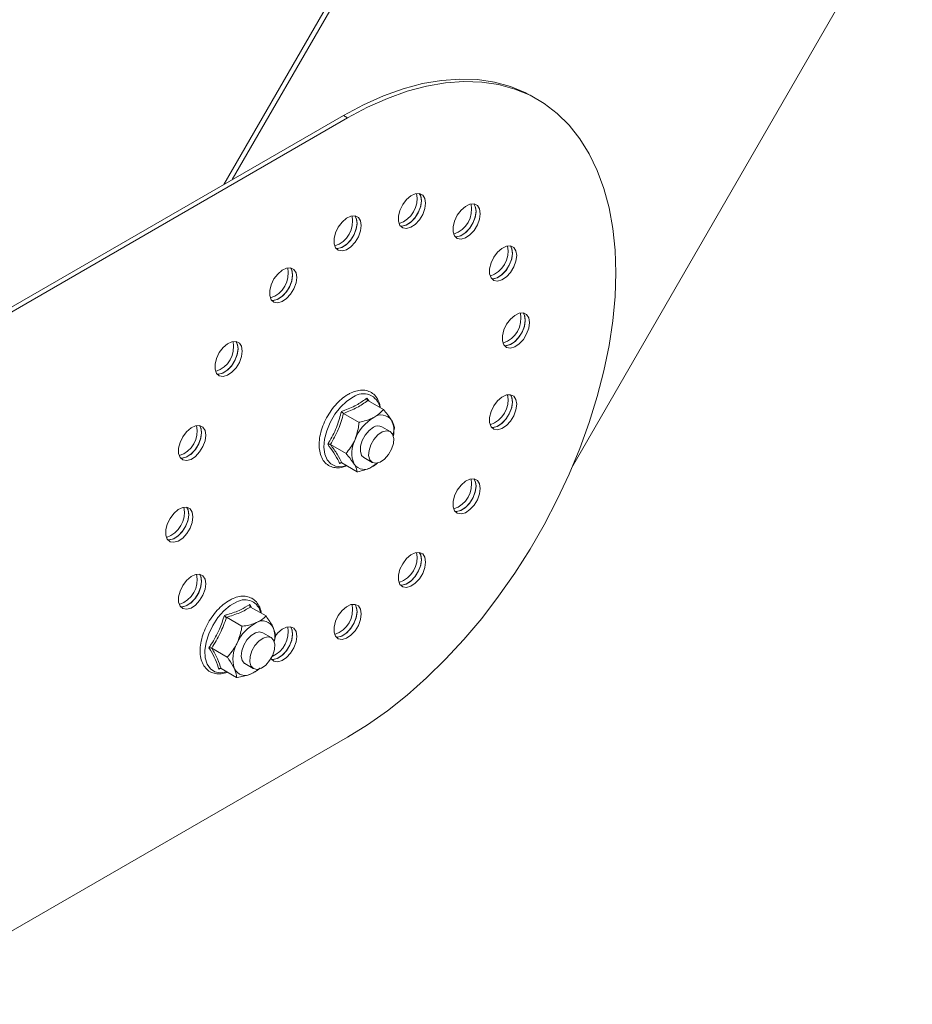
# Model space of a CAD drawing. Header units: millimetres. Extents: x -443 to 4177, y -1458 to 97.
# Tile 17 of 33: x 2634 to 2784, y -1295 to -1129. Entities that reach past the tile are written whole.
import ezdxf

# ---------------------------------------------------------------- set-up
doc = ezdxf.new("R2010")
doc.units = ezdxf.units.MM

msp = doc.modelspace()

# ---------------------------------------------------------------- linework, layer by layer
at = {"color": 7, "linetype": 'Continuous', "lineweight": 15}
for p, q in [((2783.44, -957.5), (2668.43, -1156.7)), ((2784.14, -957.91), (2669.85, -1155.88)), ((2775.39, -1120.3), (2727.07, -1204)), ((2721.1, -1142.35), (2720.39, -1141.94)), ((2508.21, -1249.19), (2688.52, -1145.1)), ((2508.91, -1249.6), (2689.23, -1145.51)), ((2692.63, -1193.02), (2695.24, -1194.52)), ((2688.55, -1195.17), (2691.16, -1196.68)), ((2696.38, -1198.23), (2694.97, -1197.41)), ((2697.12, -1197.61), (2696.85, -1198.86)), ((2686.36, -1200.42), (2688.97, -1201.92)), ((2691.97, -1202.61), (2693.38, -1203.43)), ((2688.19, -1203.49), (2687.87, -1203.62)), ((2688.25, -1203.51), (2690.85, -1205.01)), ((2694.21, -1203.52), (2693.32, -1204.18)), ((2672.77, -1227.31), (2673.01, -1227.72)), ((2672.91, -1227.73), (2675.52, -1229.23)), ((2668.86, -1229.46), (2671.47, -1230.97)), ((2676.38, -1232.87), (2674.97, -1232.05)), ((2677.09, -1232.67), (2676.86, -1233.56)), ((2666.39, -1234.64), (2669, -1236.15)), ((2667.94, -1238.07), (2667.57, -1238.19)), ((2667.97, -1238.08), (2670.57, -1239.59)), ((2671.97, -1237.25), (2673.38, -1238.07)), ((2611.44, -1294.52), (2689.23, -1249.62))]:
    msp.add_line(p, q, dxfattribs=at)
at = {"color": 7, "linetype": 'Continuous', "lineweight": 0}
msp.add_line((2689.23, -1145.51), (2688.52, -1145.1), dxfattribs=at)
at = {"color": 7, "linetype": 'Continuous', "lineweight": 15, "flags": 128}
for points in [[(2720.39, -1141.94), (2719.18, -1141.3), (2716.62, -1140.23), (2713.91, -1139.49), (2711.06, -1139.06), (2708.08, -1138.96), (2704.99, -1139.19), (2701.81, -1139.74), (2698.55, -1140.61), (2695.24, -1141.8), (2691.89, -1143.3), (2688.52, -1145.1)], [(2689.23, -1249.62), (2692.6, -1247.53), (2695.94, -1245.16), (2699.26, -1242.52), (2702.51, -1239.63), (2705.7, -1236.51), (2708.79, -1233.17), (2711.77, -1229.63), (2714.62, -1225.91), (2717.33, -1222.04), (2719.89, -1218.02), (2722.27, -1213.89), (2724.47, -1209.67), (2726.47, -1205.38), (2728.27, -1201.05), (2729.84, -1196.7), (2731.19, -1192.36), (2732.3, -1188.04), (2733.17, -1183.78), (2733.8, -1179.59), (2734.18, -1175.5), (2734.3, -1171.54), (2734.18, -1167.72), (2733.8, -1164.07), (2733.17, -1160.61), (2732.3, -1157.35), (2731.19, -1154.32), (2729.84, -1151.53), (2728.27, -1149), (2726.47, -1146.74), (2724.47, -1144.76), (2722.27, -1143.08), (2719.89, -1141.7), (2717.33, -1140.64), (2714.62, -1139.89), (2711.77, -1139.47), (2708.79, -1139.37), (2705.7, -1139.6), (2702.51, -1140.15), (2699.26, -1141.02), (2695.94, -1142.21), (2692.6, -1143.71), (2689.23, -1145.51)], [(2702.35, -1159.81), (2702.22, -1159.02), (2701.86, -1158.46), (2701.31, -1158.19), (2700.61, -1158.24), (2699.86, -1158.6), (2699.13, -1159.24), (2698.49, -1160.08), (2698.03, -1161.04), (2697.78, -1162.01), (2697.78, -1162.88), (2698.03, -1163.57), (2698.49, -1163.99), (2699.13, -1164.1), (2699.86, -1163.89), (2700.61, -1163.39), (2701.31, -1162.63), (2701.86, -1161.72), (2702.22, -1160.75), (2702.35, -1159.81)], [(2701.28, -1158.19), (2701.55, -1158.7), (2701.64, -1159.51), (2701.48, -1160.46), (2701.1, -1161.43), (2700.52, -1162.33), (2699.81, -1163.06), (2699.06, -1163.53), (2698.33, -1163.7), (2698.11, -1163.68)], [(2701.64, -1159.4), (2701.52, -1158.61), (2701.28, -1158.19)], [(2698.11, -1163.68), (2698.42, -1163.69), (2699.15, -1163.48), (2699.91, -1162.98), (2700.6, -1162.23), (2701.16, -1161.31), (2701.52, -1160.34), (2701.64, -1159.4)], [(2711.52, -1161.6), (2711.4, -1160.81), (2711.04, -1160.24), (2710.48, -1159.97), (2709.79, -1160.02), (2709.04, -1160.39), (2708.3, -1161.02), (2707.67, -1161.87), (2707.21, -1162.83), (2706.96, -1163.79), (2706.96, -1164.67), (2707.21, -1165.35), (2707.67, -1165.77), (2708.3, -1165.88), (2709.04, -1165.68), (2709.79, -1165.17), (2710.48, -1164.42), (2711.04, -1163.5), (2711.4, -1162.53), (2711.52, -1161.6)], [(2710.46, -1159.97), (2710.72, -1160.48), (2710.82, -1161.3), (2710.66, -1162.24), (2710.27, -1163.22), (2709.7, -1164.11), (2708.99, -1164.84), (2708.24, -1165.31), (2707.51, -1165.48), (2707.29, -1165.46)], [(2710.82, -1161.19), (2710.69, -1160.4), (2710.46, -1159.97)], [(2691.52, -1163.57), (2691.4, -1162.78), (2691.04, -1162.22), (2690.48, -1161.95), (2689.79, -1162), (2689.04, -1162.37), (2688.3, -1163), (2687.67, -1163.85), (2687.21, -1164.8), (2686.96, -1165.77), (2686.96, -1166.65), (2687.21, -1167.33), (2687.67, -1167.75), (2688.3, -1167.86), (2689.04, -1167.66), (2689.79, -1167.15), (2690.48, -1166.4), (2691.04, -1165.48), (2691.4, -1164.51), (2691.52, -1163.57)], [(2690.46, -1161.95), (2690.72, -1162.46), (2690.82, -1163.28), (2690.66, -1164.22), (2690.27, -1165.2), (2689.7, -1166.09), (2688.99, -1166.82), (2688.24, -1167.29), (2687.51, -1167.46), (2687.29, -1167.44)], [(2690.82, -1163.17), (2690.69, -1162.38), (2690.46, -1161.95)], [(2707.29, -1165.46), (2707.6, -1165.48), (2708.33, -1165.27), (2709.08, -1164.76), (2709.78, -1164.01), (2710.33, -1163.1), (2710.69, -1162.12), (2710.82, -1161.19)], [(2687.29, -1167.44), (2687.6, -1167.46), (2688.33, -1167.25), (2689.08, -1166.74), (2689.78, -1165.99), (2690.33, -1165.08), (2690.69, -1164.1), (2690.82, -1163.17)], [(2717.66, -1168.65), (2717.53, -1167.86), (2717.17, -1167.3), (2716.61, -1167.03), (2715.92, -1167.08), (2715.17, -1167.44), (2714.43, -1168.08), (2713.8, -1168.92), (2713.34, -1169.88), (2713.09, -1170.85), (2713.09, -1171.72), (2713.34, -1172.41), (2713.8, -1172.83), (2714.43, -1172.94), (2715.17, -1172.73), (2715.92, -1172.23), (2716.61, -1171.47), (2717.17, -1170.56), (2717.53, -1169.59), (2717.66, -1168.65)], [(2716.59, -1167.03), (2716.85, -1167.54), (2716.95, -1168.35), (2716.79, -1169.3), (2716.4, -1170.27), (2715.83, -1171.17), (2715.12, -1171.9), (2714.37, -1172.37), (2713.64, -1172.54), (2713.42, -1172.52)], [(2713.42, -1172.52), (2713.73, -1172.53), (2714.46, -1172.32), (2715.21, -1171.82), (2715.91, -1171.07), (2716.46, -1170.15), (2716.82, -1169.18), (2716.95, -1168.24)], [(2716.95, -1168.24), (2716.82, -1167.45), (2716.59, -1167.03)], [(2680.7, -1172.31), (2680.58, -1171.52), (2680.22, -1170.96), (2679.66, -1170.69), (2678.97, -1170.74), (2678.21, -1171.1), (2677.48, -1171.74), (2676.85, -1172.58), (2676.38, -1173.54), (2676.14, -1174.51), (2676.14, -1175.38), (2676.38, -1176.07), (2676.85, -1176.49), (2677.48, -1176.6), (2678.21, -1176.39), (2678.97, -1175.88), (2679.66, -1175.13), (2680.22, -1174.22), (2680.58, -1173.24), (2680.7, -1172.31)], [(2679.63, -1170.68), (2679.9, -1171.2), (2679.99, -1172.01), (2679.84, -1172.96), (2679.45, -1173.93), (2678.87, -1174.83), (2678.17, -1175.55), (2677.41, -1176.03), (2676.69, -1176.19), (2676.46, -1176.18)], [(2676.46, -1176.18), (2676.77, -1176.19), (2677.51, -1175.98), (2678.26, -1175.47), (2678.95, -1174.72), (2679.51, -1173.81), (2679.87, -1172.83), (2679.99, -1171.9)], [(2679.99, -1171.9), (2679.87, -1171.11), (2679.63, -1170.68)], [(2719.81, -1179.91), (2719.68, -1179.12), (2719.32, -1178.56), (2718.77, -1178.29), (2718.07, -1178.34), (2717.32, -1178.7), (2716.59, -1179.34), (2715.95, -1180.18), (2715.49, -1181.14), (2715.24, -1182.11), (2715.24, -1182.98), (2715.49, -1183.66), (2715.95, -1184.09), (2716.59, -1184.2), (2717.32, -1183.99), (2718.07, -1183.48), (2718.77, -1182.73), (2719.32, -1181.82), (2719.68, -1180.84), (2719.81, -1179.91)], [(2718.74, -1178.28), (2719.01, -1178.8), (2719.1, -1179.61), (2718.94, -1180.56), (2718.56, -1181.53), (2717.98, -1182.43), (2717.28, -1183.15), (2716.52, -1183.62), (2715.79, -1183.79), (2715.57, -1183.78)], [(2719.1, -1179.5), (2718.98, -1178.71), (2718.74, -1178.28)], [(2715.57, -1183.78), (2715.88, -1183.79), (2716.61, -1183.58), (2717.37, -1183.07), (2718.06, -1182.32), (2718.62, -1181.41), (2718.98, -1180.43), (2719.1, -1179.5)], [(2671.52, -1184.69), (2671.4, -1183.9), (2671.04, -1183.34), (2670.48, -1183.07), (2669.79, -1183.12), (2669.04, -1183.48), (2668.3, -1184.12), (2667.67, -1184.96), (2667.21, -1185.92), (2666.96, -1186.89), (2666.96, -1187.76), (2667.21, -1188.44), (2667.67, -1188.86), (2668.3, -1188.98), (2669.04, -1188.77), (2669.79, -1188.26), (2670.48, -1187.51), (2671.04, -1186.6), (2671.4, -1185.62), (2671.52, -1184.69)], [(2670.46, -1183.06), (2670.72, -1183.58), (2670.82, -1184.39), (2670.66, -1185.33), (2670.27, -1186.31), (2669.7, -1187.21), (2668.99, -1187.93), (2668.24, -1188.4), (2667.51, -1188.57), (2667.29, -1188.56)], [(2670.82, -1184.28), (2670.69, -1183.49), (2670.46, -1183.06)], [(2667.29, -1188.56), (2667.6, -1188.57), (2668.33, -1188.36), (2669.08, -1187.85), (2669.78, -1187.1), (2670.33, -1186.19), (2670.69, -1185.21), (2670.82, -1184.28)], [(2717.66, -1193.65), (2717.53, -1192.86), (2717.17, -1192.3), (2716.61, -1192.03), (2715.92, -1192.08), (2715.17, -1192.44), (2714.43, -1193.08), (2713.8, -1193.92), (2713.34, -1194.88), (2713.09, -1195.85), (2713.09, -1196.72), (2713.34, -1197.41), (2713.8, -1197.83), (2714.43, -1197.94), (2715.17, -1197.73), (2715.92, -1197.22), (2716.61, -1196.47), (2717.17, -1195.56), (2717.53, -1194.58), (2717.66, -1193.65)], [(2716.59, -1192.03), (2716.85, -1192.54), (2716.95, -1193.35), (2716.79, -1194.3), (2716.4, -1195.27), (2715.83, -1196.17), (2715.12, -1196.89), (2714.37, -1197.37), (2713.64, -1197.54), (2713.42, -1197.52)], [(2713.42, -1197.52), (2713.73, -1197.53), (2714.46, -1197.32), (2715.21, -1196.82), (2715.91, -1196.06), (2716.46, -1195.15), (2716.82, -1194.18), (2716.95, -1193.24)], [(2716.95, -1193.24), (2716.82, -1192.45), (2716.59, -1192.03)], [(2665.39, -1198.82), (2665.27, -1198.03), (2664.91, -1197.47), (2664.35, -1197.2), (2663.66, -1197.25), (2662.91, -1197.61), (2662.17, -1198.25), (2661.54, -1199.1), (2661.07, -1200.05), (2660.83, -1201.02), (2660.83, -1201.89), (2661.07, -1202.58), (2661.54, -1203), (2662.17, -1203.11), (2662.91, -1202.9), (2663.66, -1202.4), (2664.35, -1201.65), (2664.91, -1200.73), (2665.27, -1199.76), (2665.39, -1198.82)], [(2664.33, -1197.2), (2664.59, -1197.71), (2664.68, -1198.52), (2664.53, -1199.47), (2664.14, -1200.44), (2663.56, -1201.34), (2662.86, -1202.07), (2662.1, -1202.54), (2661.38, -1202.71), (2661.16, -1202.69)], [(2661.16, -1202.69), (2661.46, -1202.7), (2662.2, -1202.5), (2662.95, -1201.99), (2663.64, -1201.24), (2664.2, -1200.32), (2664.56, -1199.35), (2664.69, -1198.41)], [(2664.69, -1198.41), (2664.56, -1197.62), (2664.33, -1197.2)], [(2693.56, -1197.51), (2692.83, -1198.05), (2692.18, -1198.82), (2691.68, -1199.73), (2691.4, -1200.68), (2691.37, -1201.55), (2691.59, -1202.23), (2691.97, -1202.61)], [(2696.94, -1200.25), (2696.63, -1201.2), (2696.12, -1202.11), (2695.45, -1202.86), (2694.72, -1203.37), (2694, -1203.57), (2693.4, -1203.43), (2692.97, -1202.99), (2692.77, -1202.28), (2692.83, -1201.4), (2693.13, -1200.45), (2693.65, -1199.55), (2694.31, -1198.8), (2695.05, -1198.29), (2695.76, -1198.09), (2696.37, -1198.22), (2696.8, -1198.67), (2696.99, -1199.37), (2696.94, -1200.25)], [(2711.52, -1207.79), (2711.4, -1207), (2711.04, -1206.44), (2710.48, -1206.17), (2709.79, -1206.21), (2709.04, -1206.58), (2708.3, -1207.22), (2707.67, -1208.06), (2707.21, -1209.02), (2706.96, -1209.98), (2706.96, -1210.86), (2707.21, -1211.54), (2707.67, -1211.96), (2708.3, -1212.08), (2709.04, -1211.87), (2709.79, -1211.36), (2710.48, -1210.61), (2711.04, -1209.7), (2711.4, -1208.72), (2711.52, -1207.79)], [(2710.46, -1206.16), (2710.72, -1206.68), (2710.82, -1207.49), (2710.66, -1208.43), (2710.27, -1209.41), (2709.7, -1210.3), (2708.99, -1211.03), (2708.24, -1211.5), (2707.51, -1211.67), (2707.29, -1211.66)], [(2710.82, -1207.38), (2710.69, -1206.59), (2710.46, -1206.16)], [(2707.29, -1211.66), (2707.6, -1211.67), (2708.33, -1211.46), (2709.08, -1210.95), (2709.78, -1210.2), (2710.33, -1209.29), (2710.69, -1208.31), (2710.82, -1207.38)], [(2663.24, -1212.56), (2663.12, -1211.77), (2662.76, -1211.21), (2662.2, -1210.94), (2661.51, -1210.99), (2660.75, -1211.36), (2660.02, -1211.99), (2659.39, -1212.84), (2658.92, -1213.79), (2658.68, -1214.76), (2658.68, -1215.64), (2658.92, -1216.32), (2659.39, -1216.74), (2660.02, -1216.85), (2660.75, -1216.65), (2661.51, -1216.14), (2662.2, -1215.39), (2662.76, -1214.47), (2663.12, -1213.5), (2663.24, -1212.56)], [(2662.17, -1210.94), (2662.44, -1211.45), (2662.53, -1212.27), (2662.38, -1213.21), (2661.99, -1214.19), (2661.41, -1215.08), (2660.71, -1215.81), (2659.95, -1216.28), (2659.23, -1216.45), (2659, -1216.43)], [(2662.53, -1212.16), (2662.41, -1211.37), (2662.17, -1210.94)], [(2659, -1216.43), (2659.31, -1216.45), (2660.05, -1216.24), (2660.8, -1215.73), (2661.49, -1214.98), (2662.05, -1214.07), (2662.41, -1213.09), (2662.53, -1212.16)], [(2702.35, -1220.16), (2702.22, -1219.37), (2701.86, -1218.81), (2701.31, -1218.54), (2700.61, -1218.59), (2699.86, -1218.95), (2699.13, -1219.59), (2698.49, -1220.44), (2698.03, -1221.39), (2697.78, -1222.36), (2697.78, -1223.24), (2698.03, -1223.92), (2698.49, -1224.34), (2699.13, -1224.45), (2699.86, -1224.24), (2700.61, -1223.74), (2701.31, -1222.99), (2701.86, -1222.07), (2702.22, -1221.1), (2702.35, -1220.16)], [(2701.28, -1218.54), (2701.55, -1219.05), (2701.64, -1219.87), (2701.48, -1220.81), (2701.1, -1221.78), (2700.52, -1222.68), (2699.81, -1223.41), (2699.06, -1223.88), (2698.33, -1224.05), (2698.11, -1224.03)], [(2698.11, -1224.03), (2698.42, -1224.04), (2699.15, -1223.84), (2699.91, -1223.33), (2700.6, -1222.58), (2701.16, -1221.66), (2701.52, -1220.69), (2701.64, -1219.75)], [(2701.64, -1219.75), (2701.52, -1218.97), (2701.28, -1218.54)], [(2665.39, -1223.82), (2665.27, -1223.03), (2664.91, -1222.47), (2664.35, -1222.2), (2663.66, -1222.25), (2662.91, -1222.61), (2662.17, -1223.25), (2661.54, -1224.09), (2661.07, -1225.05), (2660.83, -1226.02), (2660.83, -1226.89), (2661.07, -1227.58), (2661.54, -1228), (2662.17, -1228.11), (2662.91, -1227.9), (2663.66, -1227.39), (2664.35, -1226.64), (2664.91, -1225.73), (2665.27, -1224.75), (2665.39, -1223.82)], [(2664.33, -1222.2), (2664.59, -1222.71), (2664.68, -1223.52), (2664.53, -1224.47), (2664.14, -1225.44), (2663.56, -1226.34), (2662.86, -1227.06), (2662.1, -1227.54), (2661.38, -1227.71), (2661.16, -1227.69)], [(2664.69, -1223.41), (2664.56, -1222.62), (2664.33, -1222.2)], [(2661.16, -1227.69), (2661.46, -1227.7), (2662.2, -1227.49), (2662.95, -1226.99), (2663.64, -1226.23), (2664.2, -1225.32), (2664.56, -1224.35), (2664.69, -1223.41)], [(2691.52, -1228.9), (2691.4, -1228.11), (2691.04, -1227.55), (2690.48, -1227.28), (2689.79, -1227.33), (2689.04, -1227.69), (2688.3, -1228.33), (2687.67, -1229.17), (2687.21, -1230.13), (2686.96, -1231.1), (2686.96, -1231.97), (2687.21, -1232.65), (2687.67, -1233.08), (2688.3, -1233.19), (2689.04, -1232.98), (2689.79, -1232.47), (2690.48, -1231.72), (2691.04, -1230.81), (2691.4, -1229.83), (2691.52, -1228.9)], [(2690.46, -1227.27), (2690.72, -1227.79), (2690.82, -1228.6), (2690.66, -1229.55), (2690.27, -1230.52), (2689.7, -1231.42), (2688.99, -1232.14), (2688.24, -1232.61), (2687.51, -1232.78), (2687.29, -1232.77)], [(2690.82, -1228.49), (2690.69, -1227.7), (2690.46, -1227.27)], [(2687.29, -1232.77), (2687.6, -1232.78), (2688.33, -1232.57), (2689.08, -1232.06), (2689.78, -1231.31), (2690.33, -1230.4), (2690.69, -1229.42), (2690.82, -1228.49)], [(2679.63, -1231.04), (2679.9, -1231.55), (2679.99, -1232.36), (2679.84, -1233.31), (2679.45, -1234.28), (2678.87, -1235.18), (2678.17, -1235.9), (2677.41, -1236.38), (2676.69, -1236.55), (2676.46, -1236.53)], [(2680.7, -1232.66), (2680.58, -1231.87), (2680.22, -1231.31), (2679.66, -1231.04), (2678.97, -1231.09), (2678.21, -1231.45), (2677.48, -1232.09), (2677.07, -1232.6)], [(2679.99, -1232.25), (2679.87, -1231.46), (2679.63, -1231.04)], [(2673.74, -1232.07), (2673, -1232.53), (2672.32, -1233.25), (2671.78, -1234.14), (2671.44, -1235.09), (2671.35, -1235.99), (2671.51, -1236.73), (2671.91, -1237.21), (2671.97, -1237.25)], [(2675.46, -1237.49), (2674.73, -1238), (2674.01, -1238.21), (2673.4, -1238.08), (2672.97, -1237.64), (2672.77, -1236.94), (2672.83, -1236.06), (2673.13, -1235.11), (2673.64, -1234.2), (2674.31, -1233.45), (2675.04, -1232.94), (2675.75, -1232.73), (2676.36, -1232.86), (2676.79, -1233.3), (2676.99, -1234), (2676.94, -1234.88), (2676.64, -1235.83), (2676.12, -1236.74), (2675.46, -1237.49)], [(2674.97, -1232.05), (2674.44, -1231.91), (2673.74, -1232.07)], [(2676.36, -1236.38), (2676.38, -1236.42), (2676.85, -1236.84), (2677.48, -1236.95), (2678.21, -1236.74), (2678.97, -1236.23), (2679.66, -1235.48), (2680.22, -1234.57), (2680.58, -1233.59), (2680.7, -1232.66)], [(2676.46, -1236.53), (2676.77, -1236.54), (2677.51, -1236.33), (2678.26, -1235.83), (2678.95, -1235.07), (2679.51, -1234.16), (2679.87, -1233.19), (2679.99, -1232.25)]]:
    msp.add_lwpolyline(points, dxfattribs=at)
at = {"color": 7, "linetype": 'Continuous', "lineweight": 0, "flags": 128}
for points in [[(2690.21, -1192.41), (2689.11, -1193.14), (2688.05, -1194.13), (2687.11, -1195.33), (2686.31, -1196.68), (2685.72, -1198.1), (2685.36, -1199.51), (2685.25, -1200.84), (2685.39, -1202.02), (2685.79, -1202.99), (2686.41, -1203.68), (2687.22, -1204.07), (2688.19, -1204.14), (2689.02, -1203.95)], [(2670.61, -1226.86), (2669.5, -1227.48), (2668.43, -1228.38), (2667.43, -1229.51), (2666.58, -1230.82), (2665.91, -1232.22), (2665.46, -1233.64), (2665.26, -1235.01), (2665.31, -1236.26), (2665.62, -1237.31), (2666.16, -1238.1), (2666.91, -1238.61), (2667.82, -1238.79), (2668.86, -1238.65), (2668.91, -1238.63)]]:
    msp.add_lwpolyline(points, dxfattribs=at)
at = {"color": 7, "linetype": 'Continuous', "lineweight": 15}
for centre, radius, start, end in [((2696.54, -1159.11), 4.37, 287.9134, 12.0919), ((2705.71, -1160.89), 4.37, 287.9136, 12.0917), ((2685.71, -1162.87), 4.37, 287.9135, 12.0918), ((2711.84, -1167.95), 4.37, 287.9135, 12.0919), ((2674.89, -1171.61), 4.37, 287.9135, 12.0918), ((2714, -1179.21), 4.37, 287.9137, 12.0917), ((2665.71, -1183.99), 4.37, 287.9136, 12.0917), ((2711.84, -1192.95), 4.37, 287.9136, 12.0918), ((2697.46, -1202.28), 7.49, 120.8412, 158.5869), ((2694.88, -1197.54), 2.11, 35.4479, 126.7166), ((2693.11, -1198.06), 3.91, 346.8946, 26.5274), ((2659.58, -1198.12), 4.37, 287.9136, 12.0917), ((2694.35, -1198.64), 1.37, 62.9891, 125.003), ((2694.78, -1201.79), 4.84, 152.4227, 203.4251), ((2692.06, -1202.49), 2.11, 215.4478, 306.7167), ((2690.7, -1199.33), 5.51, 298.3967, 310.3883), ((2705.71, -1207.08), 4.37, 287.9137, 12.0917), ((2657.43, -1211.86), 4.37, 287.9137, 12.0917), ((2696.54, -1219.46), 4.37, 287.9135, 12.0919), ((2659.58, -1223.12), 4.37, 287.9136, 12.0917), ((2685.71, -1228.2), 4.37, 287.9136, 12.0918), ((2677.13, -1236.64), 7.07, 117.0416, 156.3089), ((2674.94, -1232.05), 1.99, 25.5345, 120.8029), ((2674.79, -1231.93), 4.46, 293.1936, 11.5065), ((2672.83, -1232.7), 4.18, 347.6881, 21.0375), ((2675.35, -1236.47), 5.4, 150.4063, 197.6844), ((2672, -1237.25), 1.99, 205.5344, 300.8029), ((2670.94, -1234.31), 5.09, 294.0831, 310.7756)]:
    msp.add_arc(centre, radius, start, end, dxfattribs=at)
at = {"color": 7, "linetype": 'Continuous', "lineweight": 0}
for centre, radius, start, end in [((2691.88, -1194.68), 2.82, 9.9446, 126.3599), ((2671.95, -1229.25), 2.74, 11.1031, 119.2128)]:
    msp.add_arc(centre, radius, start, end, dxfattribs=at)
at = {"color": 7, "linetype": 'Continuous', "lineweight": 15}
for points, knots in [([(2694.72, -1194.22), (2694.68, -1193.98), (2694.59, -1193.33), (2694.15, -1192.5), (2693.47, -1191.77), (2692.6, -1191.34), (2691.64, -1191.22), (2690.61, -1191.38), (2689.72, -1191.74), (2688.81, -1192.28), (2687.91, -1192.99), (2686.92, -1194.05), (2686.05, -1195.26), (2685.33, -1196.59), (2684.81, -1197.97), (2684.49, -1199.34), (2684.4, -1200.66), (2684.56, -1201.86), (2684.96, -1202.88), (2685.6, -1203.67), (2686.43, -1204.18), (2687.38, -1204.36), (2688.28, -1204.31), (2688.85, -1204.08), (2689.09, -1203.99)], [0, 0, 0, 0, 0.031213, 0.08071, 0.128869, 0.17512, 0.220633, 0.266824, 0.314044, 0.340053, 0.389075, 0.438032, 0.486886, 0.535704, 0.584582, 0.633608, 0.682896, 0.732507, 0.782138, 0.830725, 0.877379, 0.922979, 0.968866, 1, 1, 1, 1]), ([(2692.63, -1193.02), (2692.6, -1193), (2692.55, -1192.96), (2692.5, -1192.86), (2692.47, -1192.74), (2692.47, -1192.65), (2692.48, -1192.6), (2692.48, -1192.6)], [0, 0, 0, 0, 0.236176, 0.471402, 0.732457, 0.992077, 1, 1, 1, 1]), ([(2692.48, -1192.6), (2692.59, -1192.75), (2692.73, -1192.94), (2692.84, -1193.12), (2692.87, -1193.16)], [0, 0, 0, 0, 0.7651, 1, 1, 1, 1]), ([(2688.55, -1195.17), (2688.52, -1195.16), (2688.46, -1195.12), (2688.36, -1195.04), (2688.27, -1194.95), (2688.22, -1194.89), (2688.19, -1194.86), (2688.19, -1194.86)], [0, 0, 0, 0, 0.236175, 0.4714, 0.732458, 0.992082, 1, 1, 1, 1]), ([(2695.24, -1194.52), (2695.13, -1194.65), (2694.72, -1195.14), (2694.09, -1195.55), (2693.62, -1195.85)], [0, 0, 0, 0, 0.2632556, 1, 1, 1, 1]), ([(2695.24, -1194.52), (2695.71, -1195.09), (2696.24, -1195.73), (2696.57, -1196.26), (2696.6, -1196.31)], [0, 0, 0, 0, 0.896038, 1, 1, 1, 1]), ([(2690.49, -1199.54), (2690.73, -1198.79), (2691.03, -1197.85), (2691.14, -1196.87), (2691.16, -1196.68)], [0, 0, 0, 0, 0.8014622, 1, 1, 1, 1]), ([(2693.62, -1195.85), (2693.51, -1195.9), (2692.83, -1196.25), (2691.95, -1196.5), (2691.19, -1196.67), (2691.16, -1196.68)], [0, 0, 0, 0, 0.148486, 0.96557, 1, 1, 1, 1]), ([(2696.6, -1196.31), (2696.81, -1196.7), (2697.06, -1197.19), (2697.11, -1197.54), (2697.12, -1197.61)], [0, 0, 0, 0, 0.801461, 1, 1, 1, 1]), ([(2688.97, -1201.92), (2689.48, -1201.26), (2690.06, -1200.53), (2690.45, -1199.64), (2690.49, -1199.54)], [0, 0, 0, 0, 0.896037, 1, 1, 1, 1]), ([(2685.89, -1200.37), (2685.89, -1200.37), (2685.93, -1200.36), (2686.02, -1200.35), (2686.15, -1200.35), (2686.27, -1200.37), (2686.33, -1200.4), (2686.36, -1200.42)], [0, 0, 0, 0, 0.00792, 0.267537, 0.528596, 0.763826, 1, 1, 1, 1]), ([(2690.33, -1203.71), (2690.02, -1203.25), (2689.62, -1202.68), (2689.07, -1202.05), (2688.97, -1201.92)], [0, 0, 0, 0, 0.8014619, 1, 1, 1, 1]), ([(2687.87, -1203.62), (2687.87, -1203.62), (2687.9, -1203.59), (2687.96, -1203.53), (2688.06, -1203.48), (2688.16, -1203.47), (2688.22, -1203.49), (2688.25, -1203.51)], [0, 0, 0, 0, 0.007923, 0.267549, 0.528599, 0.763824, 1, 1, 1, 1]), ([(2690.85, -1205.01), (2690.77, -1204.67), (2690.68, -1204.29), (2690.37, -1203.76), (2690.33, -1203.71)], [0, 0, 0, 0, 0.896039, 1, 1, 1, 1]), ([(2693.32, -1204.18), (2693.21, -1204.23), (2692.53, -1204.58), (2691.65, -1204.83), (2690.89, -1205), (2690.85, -1205.01)], [0, 0, 0, 0, 0.148486, 0.96557, 1, 1, 1, 1]), ([(2674.71, -1228.77), (2674.71, -1228.7), (2674.67, -1228.23), (2674.36, -1227.5), (2673.77, -1226.66), (2672.96, -1226.11), (2672.03, -1225.87), (2671.03, -1225.92), (2670.14, -1226.2), (2669.24, -1226.65), (2668.32, -1227.28), (2667.3, -1228.25), (2666.37, -1229.41), (2665.59, -1230.7), (2664.99, -1232.07), (2664.59, -1233.45), (2664.41, -1234.8), (2664.47, -1236.05), (2664.77, -1237.15), (2665.33, -1238.04), (2666.09, -1238.66), (2667, -1238.97), (2667.98, -1239), (2668.67, -1238.79), (2669.01, -1238.69)], [0, 0, 0, 0, 0.007861, 0.057903, 0.107089, 0.154374, 0.200344, 0.246404, 0.293047, 0.31932, 0.368656, 0.418006, 0.46725, 0.516424, 0.565624, 0.614933, 0.664461, 0.714306, 0.764388, 0.813894, 0.861658, 0.907786, 0.953676, 1, 1, 1, 1]), ([(2672.91, -1227.73), (2672.89, -1227.71), (2672.83, -1227.67), (2672.79, -1227.56), (2672.76, -1227.44), (2672.77, -1227.36), (2672.77, -1227.31), (2672.77, -1227.31)], [0, 0, 0, 0, 0.236176, 0.471401, 0.732456, 0.992077, 1, 1, 1, 1]), ([(2668.86, -1229.46), (2668.83, -1229.45), (2668.78, -1229.41), (2668.68, -1229.33), (2668.59, -1229.23), (2668.54, -1229.17), (2668.52, -1229.14), (2668.52, -1229.14)], [0, 0, 0, 0, 0.236175, 0.471398, 0.732452, 0.99208, 1, 1, 1, 1]), ([(2675.52, -1229.23), (2675.41, -1229.34), (2675.01, -1229.76), (2674.38, -1230.1), (2673.92, -1230.34)], [0, 0, 0, 0, 0.263255, 1, 1, 1, 1]), ([(2675.52, -1229.23), (2675.95, -1229.85), (2676.42, -1230.54), (2676.7, -1231.13), (2676.73, -1231.19)], [0, 0, 0, 0, 0.896037, 1, 1, 1, 1]), ([(2670.66, -1233.8), (2670.94, -1233.06), (2671.29, -1232.13), (2671.44, -1231.16), (2671.47, -1230.97)], [0, 0, 0, 0, 0.801463, 1, 1, 1, 1]), ([(2673.92, -1230.34), (2673.81, -1230.39), (2673.13, -1230.67), (2672.26, -1230.85), (2671.5, -1230.96), (2671.47, -1230.97)], [0, 0, 0, 0, 0.148486, 0.965571, 1, 1, 1, 1]), ([(2676.73, -1231.19), (2676.89, -1231.63), (2677.09, -1232.18), (2677.09, -1232.59), (2677.09, -1232.67)], [0, 0, 0, 0, 0.801462, 1, 1, 1, 1]), ([(2665.92, -1234.58), (2665.92, -1234.58), (2665.96, -1234.57), (2666.05, -1234.56), (2666.17, -1234.57), (2666.3, -1234.6), (2666.36, -1234.63), (2666.39, -1234.64)], [0, 0, 0, 0, 0.007929, 0.26755, 0.528602, 0.763827, 1, 1, 1, 1]), ([(2669, -1236.15), (2669.56, -1235.5), (2670.18, -1234.77), (2670.61, -1233.89), (2670.66, -1233.8)], [0, 0, 0, 0, 0.896037, 1, 1, 1, 1]), ([(2670.21, -1238.11), (2669.93, -1237.61), (2669.59, -1236.98), (2669.09, -1236.28), (2669, -1236.15)], [0, 0, 0, 0, 0.801461, 1, 1, 1, 1]), ([(2667.57, -1238.19), (2667.58, -1238.19), (2667.6, -1238.16), (2667.67, -1238.1), (2667.77, -1238.06), (2667.88, -1238.05), (2667.94, -1238.07), (2667.97, -1238.08)], [0, 0, 0, 0, 0.007914, 0.267544, 0.528599, 0.763825, 1, 1, 1, 1]), ([(2670.57, -1239.59), (2670.53, -1239.19), (2670.49, -1238.75), (2670.23, -1238.17), (2670.21, -1238.11)], [0, 0, 0, 0, 0.896037, 1, 1, 1, 1]), ([(2674.49, -1237.97), (2674.43, -1238.04), (2674.06, -1238.42), (2673.49, -1238.72), (2673.02, -1238.96)], [0, 0, 0, 0, 0.181467, 1, 1, 1, 1]), ([(2673.02, -1238.96), (2672.91, -1239), (2672.23, -1239.28), (2671.36, -1239.47), (2670.6, -1239.58), (2670.57, -1239.59)], [0, 0, 0, 0, 0.148486, 0.9655708, 1, 1, 1, 1])]:
    msp.add_open_spline(points, degree=3, knots=knots, dxfattribs=at)
at = {"color": 7, "linetype": 'Continuous', "lineweight": 0}
for points, knots in [([(2688.19, -1194.86), (2688.39, -1194.79), (2689.37, -1194.45), (2690.92, -1193.75), (2691.98, -1192.96), (2692.48, -1192.6)], [0, 0, 0, 0, 0.118084, 0.592258, 1, 1, 1, 1]), ([(2692.63, -1193.02), (2692.05, -1193.43), (2690.88, -1194.25), (2689.34, -1194.86), (2688.55, -1195.17)], [0, 0, 0, 0, 0.492148, 1, 1, 1, 1]), ([(2685.89, -1200.37), (2686.01, -1200.17), (2686.61, -1199.18), (2687.5, -1197.39), (2687.97, -1195.66), (2688.19, -1194.86)], [0, 0, 0, 0, 0.1180838, 0.5922586, 1, 1, 1, 1]), ([(2688.55, -1195.17), (2688.28, -1196.09), (2687.74, -1197.94), (2686.83, -1199.58), (2686.36, -1200.42)], [0, 0, 0, 0, 0.492148, 1, 1, 1, 1]), ([(2687.87, -1203.62), (2687.83, -1203.51), (2687.59, -1202.95), (2687.03, -1201.91), (2686.25, -1200.86), (2685.89, -1200.37)], [0, 0, 0, 0, 0.118084, 0.592259, 1, 1, 1, 1]), ([(2686.36, -1200.42), (2686.76, -1200.98), (2687.58, -1202.11), (2688.02, -1203.04), (2688.25, -1203.51)], [0, 0, 0, 0, 0.492148, 1, 1, 1, 1]), ([(2668.52, -1229.14), (2668.71, -1229.08), (2669.69, -1228.82), (2671.23, -1228.27), (2672.29, -1227.61), (2672.77, -1227.31)], [0, 0, 0, 0, 0.1180834, 0.5922587, 1, 1, 1, 1]), ([(2672.91, -1227.73), (2672.34, -1228.06), (2671.18, -1228.75), (2669.64, -1229.22), (2668.86, -1229.46)], [0, 0, 0, 0, 0.4921487, 1, 1, 1, 1]), ([(2665.92, -1234.58), (2666.05, -1234.38), (2666.71, -1233.41), (2667.7, -1231.63), (2668.26, -1229.93), (2668.52, -1229.14)], [0, 0, 0, 0, 0.118084, 0.592259, 1, 1, 1, 1]), ([(2668.86, -1229.46), (2668.55, -1230.37), (2667.91, -1232.2), (2666.9, -1233.82), (2666.39, -1234.64)], [0, 0, 0, 0, 0.492148, 1, 1, 1, 1]), ([(2667.57, -1238.19), (2667.54, -1238.07), (2667.37, -1237.44), (2666.92, -1236.27), (2666.24, -1235.11), (2665.92, -1234.58)], [0, 0, 0, 0, 0.118083, 0.592258, 1, 1, 1, 1]), ([(2666.39, -1234.64), (2666.74, -1235.26), (2667.45, -1236.52), (2667.79, -1237.55), (2667.97, -1238.08)], [0, 0, 0, 0, 0.492148, 1, 1, 1, 1])]:
    msp.add_open_spline(points, degree=3, knots=knots, dxfattribs=at)

doc.saveas('drawing.dxf')
